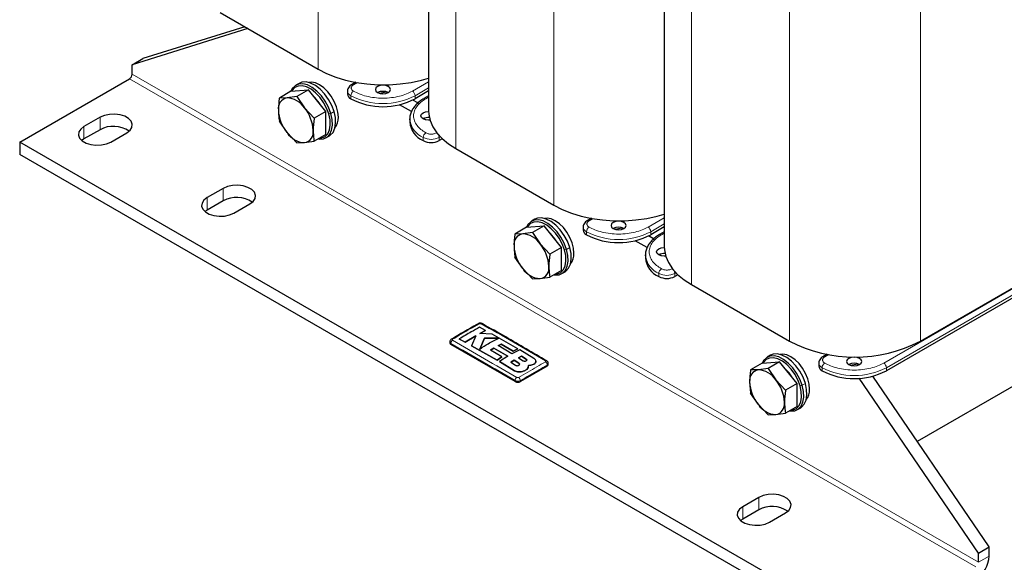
# Model space of a CAD drawing. Header units: millimetres. Extents: x 5 to 418, y 2 to 292.
# Tile 23 of 52: x 214 to 283, y 53 to 91. Entities that reach past the tile are written whole.
import ezdxf

# ---------------------------------------------------------------- set-up
doc = ezdxf.new("R2010")
doc.units = ezdxf.units.MM

msp = doc.modelspace()

# ---------------------------------------------------------------- linework, layer by layer
at = {"color": 7, "linetype": 'Continuous', "lineweight": 18}
for p, q in [((235.1078, 114.4311), (235.1078, 87.6485)), ((244.7999, 108.8359), (244.7999, 82.0534)), ((251.7013, 104.8519), (251.7013, 78.0693)), ((261.3933, 99.2568), (261.3933, 72.4742)), ((268.2947, 95.2727), (268.2947, 68.4901)), ((277.5154, 95.2727), (277.5154, 68.4901)), ((281.4092, 52.5791), (221.8236, 86.9771)), ((281.5977, 52.9057), (222.0122, 87.3037)), ((237.5968, 86.5382), (237.8762, 86.6994)), ((242.8902, 86.7638), (241.7452, 86.1027)), ((241.9338, 85.7761), (242.8902, 86.3283)), ((237.4083, 85.5584), (237.4083, 85.7761)), ((241.9338, 85.5584), (241.9338, 85.7761)), ((242.688, 85.5585), (242.8902, 85.6752)), ((236.2278, 84.6637), (236.0016, 84.5331)), ((219.7495, 84.2557), (219.7495, 83.3847)), ((235.8565, 84.4964), (236.0016, 84.5331)), ((218.6181, 83.6026), (218.6181, 82.7316)), ((242.4994, 82.6193), (242.4994, 82.8371)), ((243.4612, 83.1746), (243.4423, 83.1637)), ((243.7131, 82.8846), (243.6308, 82.8371)), ((243.6308, 82.6193), (243.6308, 82.8371)), ((228.4233, 79.2484), (228.4233, 78.3774)), ((227.2919, 78.5953), (227.2919, 77.7243)), ((254.1903, 76.959), (254.4696, 77.1202)), ((259.4837, 77.1846), (258.3386, 76.5236)), ((258.5272, 76.197), (259.4837, 76.7491)), ((254.0017, 75.9792), (254.0017, 76.197)), ((258.5272, 75.9792), (258.5272, 76.197)), ((259.2814, 75.9793), (259.4837, 76.096)), ((290.8278, 76.1208), (274.9321, 66.9444)), ((275.1206, 66.6178), (291.0164, 75.7942)), ((252.4499, 74.9172), (252.595, 74.9539)), ((252.8213, 75.0845), (252.595, 74.9539)), ((260.0546, 73.5954), (260.0357, 73.5845)), ((259.0929, 73.0401), (259.0929, 73.2579)), ((260.3065, 73.3054), (260.2243, 73.2579)), ((260.2243, 73.0401), (260.2243, 73.2579)), ((244.4511, 68.2541), (244.4511, 68.3221)), ((270.7837, 67.3798), (271.0631, 67.541)), ((249.2423, 66.9357), (249.2423, 66.9314)), ((249.7539, 67.2236), (249.7539, 67.2192)), ((251.2393, 66.7302), (251.2393, 66.7981)), ((270.5952, 66.4), (270.5952, 66.6178)), ((275.1206, 66.4), (275.1206, 66.6178)), ((248.944, 66.402), (248.944, 66.3976)), ((248.9765, 65.6416), (248.9765, 65.7095)), ((249.3537, 65.6416), (249.3537, 65.7095)), ((269.0434, 65.338), (269.1884, 65.3747)), ((269.4147, 65.5054), (269.1884, 65.3747)), ((266.1357, 57.4775), (266.1357, 56.6066)), ((265.0043, 56.8244), (265.0043, 55.9534)), ((281.5977, 52.9057), (282.352, 53.3411))]:
    msp.add_line(p, q, dxfattribs=at)
at = {"color": 7, "linetype": 'Continuous', "lineweight": 25}
for p, q in [((242.8902, 110.4741), (242.8902, 84.7149)), ((259.4837, 100.8949), (259.4837, 75.1357)), ((228.2065, 91.6326), (235.1078, 87.6485)), ((230.1588, 90.5055), (222.0122, 87.9569)), ((229.9347, 90.6349), (222.7665, 88.3923)), ((222.0122, 87.9569), (222.7665, 88.3923)), ((222.0122, 87.3037), (222.0122, 87.9569)), ((214.0926, 82.5141), (221.8236, 86.9771)), ((237.7565, 86.7205), (237.4635, 86.5514)), ((233.1939, 86.0861), (232.3767, 85.6143)), ((233.1939, 86.0861), (234.4196, 86.1957)), ((233.7678, 86.6485), (233.5416, 86.5178)), ((234.4196, 86.1957), (233.6023, 85.7239)), ((235.6452, 84.671), (234.4196, 86.1957)), ((237.174, 86.1027), (237.174, 85.885)), ((239.3955, 85.948), (239.919, 86.0487)), ((242.8902, 86.1106), (241.9338, 85.5584)), ((232.9205, 85.6293), (232.3767, 85.6143)), ((233.6023, 85.7239), (232.9205, 85.6293)), ((233.6023, 85.7239), (234.1462, 84.9217)), ((239.4947, 85.921), (239.4349, 85.9556)), ((242.1326, 85.269), (241.7775, 85.474)), ((242.8902, 85.7654), (242.5547, 85.5717)), ((234.1462, 84.9217), (234.828, 84.1992)), ((235.6452, 84.671), (234.828, 84.1992)), ((235.6452, 83.0367), (235.6452, 84.671)), ((241.6795, 84.6597), (240.8392, 85.1448)), ((219.7495, 84.2557), (218.6181, 83.6026)), ((232.9205, 83.1779), (232.3767, 83.98)), ((241.5622, 84.1433), (241.5622, 83.9256)), ((241.5645, 84.0727), (241.5622, 84.1433)), ((242.7003, 84.0705), (242.5387, 84.1638)), ((219.7495, 83.3847), (218.6181, 82.7316)), ((273.6781, 48.1161), (214.0926, 82.5141)), ((214.0926, 82.5141), (214.0926, 81.6431)), ((218.6181, 82.7316), (218.4615, 82.6228)), ((220.5037, 82.5141), (221.6351, 83.1672)), ((233.6023, 82.4554), (232.9205, 83.1779)), ((234.1462, 82.4703), (234.828, 82.5649)), ((235.6452, 83.0367), (234.828, 82.5649)), ((235.6747, 82.8227), (235.901, 82.9533)), ((243.8522, 82.7471), (243.6308, 82.6193)), ((233.6023, 82.4554), (234.1462, 82.4703)), ((244.7999, 82.0534), (251.7013, 78.0693)), ((273.6781, 47.2451), (214.0926, 81.6431)), ((228.4233, 79.2484), (227.2919, 78.5953)), ((228.4233, 78.3774), (227.2919, 77.7243)), ((227.2919, 77.7243), (227.1353, 77.6155)), ((229.1776, 77.5067), (230.3089, 78.1599)), ((250.3613, 77.0693), (250.135, 76.9387)), ((254.3499, 77.1413), (254.057, 76.9722)), ((249.7874, 76.5069), (248.9701, 76.0352)), ((249.7874, 76.5069), (251.013, 76.6165)), ((251.013, 76.6165), (250.1958, 76.1447)), ((252.2387, 75.0918), (251.013, 76.6165)), ((253.7674, 76.5235), (253.7674, 76.3058)), ((255.9889, 76.3688), (256.5125, 76.4695)), ((256.0881, 76.3418), (256.0283, 76.3764)), ((259.4837, 76.5314), (258.5272, 75.9792)), ((249.5139, 76.0501), (248.9701, 76.0352)), ((250.1958, 76.1447), (249.5139, 76.0501)), ((250.1958, 76.1447), (250.7396, 75.3426)), ((258.7261, 75.6898), (258.3709, 75.8948)), ((259.4837, 76.1862), (259.1481, 75.9925)), ((291.0164, 75.5764), (275.1206, 66.4)), ((250.7396, 75.3426), (251.4214, 74.62)), ((252.2387, 75.0918), (251.4214, 74.62)), ((252.2387, 73.4575), (252.2387, 75.0918)), ((258.273, 75.0805), (257.4327, 75.5656)), ((277.5154, 68.4901), (288.7159, 74.9561)), ((249.5139, 73.5987), (248.9701, 74.4009)), ((258.1556, 74.5641), (258.1556, 74.3464)), ((258.158, 74.4935), (258.1556, 74.5641)), ((259.2937, 74.4913), (259.1321, 74.5846)), ((250.1958, 72.8762), (249.5139, 73.5987)), ((250.1958, 72.8762), (250.7396, 72.8911)), ((250.7396, 72.8911), (251.4214, 72.9858)), ((252.2387, 73.4575), (251.4214, 72.9858)), ((252.2682, 73.2435), (252.4944, 73.3741)), ((260.4457, 73.1679), (260.2243, 73.0401)), ((261.3933, 72.4742), (268.2947, 68.4901)), ((246.8964, 69.2443), (246.4816, 69.4688)), ((245.046, 68.6409), (245.4605, 68.4173)), ((245.046, 68.6409), (245.046, 68.6365)), ((245.4605, 68.4173), (246.2108, 68.8729)), ((246.2108, 68.8686), (245.4605, 68.413)), ((246.2108, 68.8729), (245.917, 68.1682)), ((246.4942, 69.0312), (246.8964, 69.2443)), ((246.8964, 69.2399), (246.4942, 69.0269)), ((247.3683, 68.9858), (246.4942, 69.0312)), ((246.8145, 68.7), (246.4962, 67.9321)), ((246.4962, 67.9277), (246.8145, 68.6957)), ((247.8181, 68.6897), (246.8145, 68.7)), ((246.8145, 68.7), (246.8145, 68.6957)), ((246.8145, 68.6957), (247.8181, 68.6853)), ((246.8964, 69.2443), (246.8964, 69.2399)), ((249.178, 67.953), (247.3683, 68.9858)), ((244.373, 68.4306), (244.373, 68.363)), ((248.9765, 65.6416), (244.4511, 68.2541)), ((245.4605, 68.413), (245.046, 68.6365)), ((245.4605, 68.4173), (245.4605, 68.413)), ((245.917, 68.1682), (247.7086, 67.1475)), ((245.917, 68.1682), (245.917, 68.1638)), ((247.7086, 67.1431), (245.917, 68.1638)), ((247.2372, 67.8485), (247.4777, 67.9986)), ((247.4777, 67.9943), (247.2372, 67.8442)), ((247.4777, 67.9986), (248.4541, 67.4252)), ((247.4777, 67.9986), (247.4777, 67.9943)), ((248.4541, 67.4208), (247.4777, 67.9943)), ((247.7743, 68.1687), (247.9918, 68.2825)), ((247.9918, 68.2781), (247.7743, 68.1644)), ((248.751, 67.5952), (247.7743, 68.1687)), ((247.9918, 68.2825), (248.8374, 67.7889)), ((247.9918, 68.2825), (247.9918, 68.2781)), ((248.8374, 67.7845), (247.9918, 68.2781)), ((248.8374, 67.7889), (249.178, 67.953)), ((249.178, 67.9486), (248.8374, 67.7845)), ((249.178, 67.953), (249.178, 67.9486)), ((248.0487, 67.3753), (247.2372, 67.8485)), ((247.7086, 67.1475), (248.0487, 67.3753)), ((248.0487, 67.3709), (247.7086, 67.1431)), ((248.4541, 67.4252), (247.8735, 67.0498)), ((248.0487, 67.3753), (248.0487, 67.3709)), ((249.3091, 67.8754), (248.751, 67.5952)), ((248.8374, 67.7889), (248.8374, 67.7845)), ((249.4256, 67.4279), (249.2152, 67.3149)), ((249.2152, 67.3105), (249.4256, 67.4235)), ((249.2152, 67.3149), (249.5435, 67.1087)), ((250.3065, 67.274), (249.3091, 67.8754)), ((249.7539, 67.2236), (249.4256, 67.4279)), ((249.4256, 67.4279), (249.4256, 67.4235)), ((249.4256, 67.4235), (249.7539, 67.2192)), ((266.9547, 67.4901), (266.7284, 67.3595)), ((270.9434, 67.5621), (270.6504, 67.393)), ((247.7086, 67.1475), (247.7086, 67.1431)), ((247.8735, 67.0498), (248.944, 66.402)), ((247.8735, 67.0498), (247.8735, 67.0454)), ((248.944, 66.3976), (247.8735, 67.0454)), ((248.914, 67.1421), (248.6735, 66.995)), ((248.6735, 66.9906), (248.914, 67.1378)), ((248.6735, 66.995), (249.0018, 66.7904)), ((249.2423, 66.9357), (248.914, 67.1421)), ((248.914, 67.1421), (248.914, 67.1378)), ((248.914, 67.1378), (249.2423, 66.9314)), ((251.2393, 66.7302), (249.3537, 65.6416)), ((249.8878, 66.6345), (249.9133, 66.7803)), ((249.9074, 66.742), (249.8878, 66.6301)), ((249.8878, 66.6345), (249.8878, 66.6301)), ((249.916, 66.7415), (249.916, 66.7459)), ((250.3065, 66.8726), (250.3065, 66.8683)), ((250.4492, 67.066), (250.4492, 67.0704)), ((251.3174, 66.839), (251.3174, 66.9067)), ((266.3808, 66.9277), (265.5636, 66.456)), ((266.7892, 66.5656), (266.1074, 66.4709)), ((266.3808, 66.9277), (267.6064, 67.0373)), ((267.6064, 67.0373), (266.7892, 66.5656)), ((266.7892, 66.5656), (267.333, 65.7634)), ((268.8321, 65.5126), (267.6064, 67.0373)), ((270.3608, 66.9443), (270.3608, 66.7266)), ((272.5824, 66.7896), (273.1059, 66.8903)), ((249.4377, 66.3396), (249.4377, 66.3352)), ((266.1074, 66.4709), (265.5636, 66.456)), ((281.5977, 53.5589), (273.2081, 65.87)), ((282.352, 53.9943), (274.158, 66.0183)), ((267.333, 65.7634), (268.0149, 65.0409)), ((268.8321, 65.5126), (268.0149, 65.0409)), ((268.8321, 63.8783), (268.8321, 65.5126)), ((284.5393, 65.5982), (277.2945, 61.4158)), ((266.1074, 64.0195), (265.5636, 64.8217)), ((266.7892, 63.297), (266.1074, 64.0195)), ((268.8321, 63.8783), (268.0149, 63.4066)), ((268.8616, 63.6643), (269.0879, 63.7949)), ((266.7892, 63.297), (267.333, 63.3119)), ((267.333, 63.3119), (268.0149, 63.4066)), ((266.1357, 57.4775), (265.0043, 56.8244)), ((266.1357, 56.6066), (265.0043, 55.9534)), ((266.8899, 55.7359), (268.0213, 56.389)), ((265.0043, 55.9534), (264.8477, 55.8446)), ((281.5977, 53.5589), (282.352, 53.9943)), ((281.5977, 52.9057), (281.5977, 53.5589)), ((282.352, 53.3411), (282.352, 53.9943))]:
    msp.add_line(p, q, dxfattribs=at)
at = {"color": 7, "linetype": 'Continuous', "lineweight": 25, "flags": 128}
for points in [[(235.1078, 87.6485), (235.6972, 87.3471), (236.3451, 87.0889), (237.0423, 86.8777), (237.7784, 86.7165), (238.5429, 86.6078), (239.3245, 86.553), (240.1118, 86.553), (240.8934, 86.6078), (241.6579, 86.7165), (242.394, 86.8777), (242.8902, 87.0216)], [(236.2278, 84.6637), (236.0643, 85.0995), (235.8391, 85.5202), (235.5636, 85.9049), (235.2514, 86.2342), (234.9184, 86.4917), (234.5811, 86.6643), (234.2566, 86.7436), (233.961, 86.7254), (233.7678, 86.6485)], [(236.5315, 84.2566), (236.4984, 84.6149), (236.4007, 84.9934), (236.2435, 85.3732), (236.0345, 85.7352), (235.7842, 86.0613), (235.5052, 86.335), (235.2115, 86.5428), (234.9178, 86.6742), (234.6388, 86.7225), (234.458, 86.705)], [(236.0016, 84.5331), (235.8381, 84.9688), (235.6129, 85.3896), (235.3373, 85.7743), (235.0252, 86.1036), (234.6921, 86.361), (234.3549, 86.5337), (234.0303, 86.6129), (233.7347, 86.5948), (233.4829, 86.4801), (233.2876, 86.2746), (233.1905, 86.0842)], [(235.8565, 84.4964), (235.7011, 84.9104), (235.4872, 85.3101), (235.2254, 85.6755), (234.9289, 85.9884), (234.6125, 86.233), (234.2921, 86.397), (233.9838, 86.4723), (233.703, 86.455), (233.4638, 86.346), (233.2782, 86.1509), (233.2417, 86.0904)], [(240.0481, 86.4293), (239.8751, 86.496), (239.671, 86.5195), (239.4669, 86.496), (239.2939, 86.4293), (239.1783, 86.3294), (239.1377, 86.2116), (239.1783, 86.0938), (239.2939, 85.9939), (239.4669, 85.9271), (239.671, 85.9037), (239.8751, 85.9271), (240.0481, 85.9939), (240.1638, 86.0938), (240.2044, 86.2116), (240.1638, 86.3294), (240.0481, 86.4293)], [(235.901, 82.9533), (235.9596, 82.9911), (236.155, 83.1965), (236.2841, 83.4824), (236.3406, 83.8344), (236.3215, 84.2349), (236.2278, 84.6637)], [(242.9896, 84.0602), (242.8766, 84.0532), (242.6725, 84.0766), (242.4994, 84.1434), (242.3838, 84.2432), (242.3432, 84.3611), (242.3838, 84.4789), (242.4994, 84.5788), (242.6725, 84.6455), (242.8766, 84.669), (242.8907, 84.6688)], [(242.8902, 84.7149), (242.9021, 84.4876), (242.997, 84.0364), (243.1855, 83.5951), (243.4646, 83.1701), (243.8305, 82.7677), (244.2778, 82.3936), (244.7999, 82.0534)], [(221.6351, 83.1672), (221.8625, 83.3426), (221.9951, 83.5478), (222.0222, 83.7664), (221.9415, 83.9804), (221.7597, 84.1727), (221.4913, 84.3276), (221.1582, 84.4326), (220.7874, 84.4792), (220.4089, 84.4636), (220.0533, 84.387), (219.7495, 84.2557)], [(235.1236, 82.7356), (235.186, 82.7276), (235.4815, 82.7458), (235.7333, 82.8605), (235.9287, 83.0659), (236.0578, 83.3518), (236.1143, 83.7038), (236.0952, 84.1043), (236.0016, 84.5331)], [(235.1951, 82.7769), (235.3624, 82.7985), (235.6016, 82.9074), (235.7872, 83.1026), (235.9099, 83.3742), (235.9636, 83.7086), (235.9454, 84.089), (235.8565, 84.4964)], [(218.6181, 83.6026), (218.3907, 83.4272), (218.258, 83.2219), (218.231, 83.0034), (218.3116, 82.7893), (218.4935, 82.5971), (218.7619, 82.4421), (219.0949, 82.3371), (219.4658, 82.2906), (219.8443, 82.3062), (220.1999, 82.3828), (220.5037, 82.5141)], [(230.3089, 78.1599), (230.5364, 78.3353), (230.669, 78.5405), (230.6961, 78.7591), (230.6154, 78.9731), (230.4335, 79.1654), (230.1652, 79.3203), (229.8321, 79.4253), (229.4612, 79.4719), (229.0827, 79.4563), (228.7271, 79.3797), (228.4233, 79.2484)], [(227.2919, 78.5953), (227.0645, 78.4199), (226.9319, 78.2146), (226.9048, 77.9961), (226.9855, 77.782), (227.1674, 77.5897), (227.4357, 77.4348), (227.7688, 77.3298), (228.1396, 77.2833), (228.5182, 77.2989), (228.8737, 77.3755), (229.1776, 77.5067)], [(251.7013, 78.0693), (252.2906, 77.7679), (252.9386, 77.5097), (253.6357, 77.2985), (254.3719, 77.1373), (255.1363, 77.0286), (255.9179, 76.9738), (256.7053, 76.9738), (257.4869, 77.0286), (258.2513, 77.1373), (258.9875, 77.2985), (259.4837, 77.4424)], [(252.595, 74.9539), (252.4315, 75.3896), (252.2063, 75.8104), (251.9307, 76.1951), (251.6186, 76.5244), (251.2856, 76.7819), (250.9483, 76.9545), (250.6237, 77.0337), (250.3282, 77.0156), (250.0764, 76.9009), (249.881, 76.6954), (249.784, 76.505)], [(252.8213, 75.0845), (252.6578, 75.5203), (252.4326, 75.941), (252.157, 76.3257), (251.8449, 76.655), (251.5118, 76.9125), (251.1746, 77.0851), (250.85, 77.1644), (250.5544, 77.1462), (250.3613, 77.0693)], [(253.1249, 74.6774), (253.0918, 75.0357), (252.9942, 75.4142), (252.8369, 75.794), (252.6279, 76.156), (252.3777, 76.4821), (252.0987, 76.7559), (251.805, 76.9636), (251.5113, 77.095), (251.2323, 77.1433), (251.0515, 77.1258)], [(252.4499, 74.9172), (252.2946, 75.3312), (252.0806, 75.7309), (251.8189, 76.0963), (251.5223, 76.4092), (251.2059, 76.6538), (250.8855, 76.8178), (250.5772, 76.8931), (250.2964, 76.8758), (250.0572, 76.7668), (249.8716, 76.5717), (249.8351, 76.5112)], [(256.6416, 76.8501), (256.4686, 76.9169), (256.2645, 76.9403), (256.0604, 76.9169), (255.8873, 76.8501), (255.7717, 76.7502), (255.7311, 76.6324), (255.7717, 76.5146), (255.8873, 76.4147), (256.0604, 76.348), (256.2645, 76.3245), (256.4686, 76.348), (256.6416, 76.4147), (256.7572, 76.5146), (256.7978, 76.6324), (256.7572, 76.7502), (256.6416, 76.8501)], [(251.7171, 73.1564), (251.7794, 73.1484), (252.075, 73.1666), (252.3268, 73.2813), (252.5221, 73.4867), (252.6513, 73.7726), (252.7077, 74.1246), (252.6887, 74.5251), (252.595, 74.9539)], [(251.7885, 73.1977), (251.9559, 73.2193), (252.1951, 73.3282), (252.3807, 73.5234), (252.5034, 73.795), (252.557, 74.1294), (252.5389, 74.5098), (252.4499, 74.9172)], [(252.4944, 73.3741), (252.553, 73.4119), (252.7484, 73.6174), (252.8775, 73.9032), (252.934, 74.2552), (252.9149, 74.6557), (252.8213, 75.0845)], [(259.5831, 74.481), (259.47, 74.474), (259.2659, 74.4974), (259.0929, 74.5642), (258.9773, 74.6641), (258.9367, 74.7819), (258.9773, 74.8997), (259.0929, 74.9996), (259.2659, 75.0663), (259.47, 75.0898), (259.4842, 75.0897)], [(259.4837, 75.1357), (259.4956, 74.9085), (259.5905, 74.4572), (259.7789, 74.0159), (260.0581, 73.591), (260.424, 73.1885), (260.8712, 72.8144), (261.3933, 72.4742)], [(269.1884, 65.3747), (269.0249, 65.8105), (268.7997, 66.2312), (268.5242, 66.6159), (268.212, 66.9452), (267.879, 67.2027), (267.5417, 67.3753), (267.2172, 67.4546), (266.9216, 67.4364), (266.6698, 67.3217), (266.4745, 67.1162), (266.3774, 66.9258)], [(269.0434, 65.338), (268.888, 65.752), (268.6741, 66.1517), (268.4123, 66.5171), (268.1158, 66.83), (267.7994, 67.0746), (267.479, 67.2386), (267.1707, 67.3139), (266.8898, 67.2966), (266.6507, 67.1877), (266.4651, 66.9925), (266.4286, 66.932)], [(269.4147, 65.5054), (269.2512, 65.9411), (269.026, 66.3618), (268.7505, 66.7465), (268.4383, 67.0758), (268.1053, 67.3333), (267.768, 67.506), (267.4435, 67.5852), (267.1479, 67.567), (266.9547, 67.4901)], [(269.7183, 65.0982), (269.6852, 65.4565), (269.5876, 65.835), (269.4304, 66.2148), (269.2214, 66.5768), (268.9711, 66.9029), (268.6921, 67.1767), (268.3984, 67.3844), (268.1047, 67.5158), (267.8257, 67.5641), (267.6449, 67.5467)], [(273.235, 67.2709), (273.062, 67.3377), (272.8579, 67.3611), (272.6538, 67.3377), (272.4808, 67.2709), (272.3652, 67.171), (272.3246, 67.0532), (272.3652, 66.9354), (272.4808, 66.8355), (272.6538, 66.7688), (272.8579, 66.7453), (273.062, 66.7688), (273.235, 66.8355), (273.3506, 66.9354), (273.3912, 67.0532), (273.3506, 67.171), (273.235, 67.2709)], [(268.3105, 63.5772), (268.3728, 63.5692), (268.6684, 63.5874), (268.9202, 63.7021), (269.1156, 63.9075), (269.2447, 64.1934), (269.3012, 64.5454), (269.2821, 64.9459), (269.1884, 65.3747)], [(268.382, 63.6185), (268.5493, 63.6401), (268.7885, 63.7491), (268.9741, 63.9442), (269.0968, 64.2158), (269.1504, 64.5502), (269.1323, 64.9306), (269.0434, 65.338)], [(269.0879, 63.7949), (269.1465, 63.8327), (269.3418, 64.0382), (269.471, 64.3241), (269.5274, 64.6761), (269.5084, 65.0765), (269.4147, 65.5054)], [(268.0213, 56.389), (268.2487, 56.5644), (268.3813, 56.7696), (268.4084, 56.9882), (268.3277, 57.2023), (268.1459, 57.3945), (267.8775, 57.5495), (267.5444, 57.6545), (267.1736, 57.701), (266.7951, 57.6854), (266.4395, 57.6088), (266.1357, 57.4775)], [(265.0043, 56.8244), (264.7769, 56.649), (264.6442, 56.4438), (264.6172, 56.2252), (264.6978, 56.0111), (264.8797, 55.8189), (265.1481, 55.6639), (265.4812, 55.559), (265.852, 55.5124), (266.2305, 55.528), (266.5861, 55.6046), (266.8899, 55.7359)]]:
    msp.add_lwpolyline(points, dxfattribs=at)
at = {"color": 7, "linetype": 'Continuous', "lineweight": 25}
for centre, radius, start, end in [((221.6028, 87.3223), 0.4098, 302.605478, 357.394522), ((239.671, 85.2659), 0.8198, 62.615753, 117.384247), ((233.06, 84.8799), 0.7623, 100.546778, 189.251879), ((232.8259, 84.05), 1.5821, 33.434915, 86.570462), ((233.1572, 83.8525), 2.4733, 31.264308, 46.324836), ((237.5743, 85.9249), 0.4024, 185.694799, 245.625342), ((239.671, 89.9015), 4.8972, 242.480539, 297.519461), ((234.9653, 84.8799), 2.6605, 182.639287, 219.772072), ((232.1013, 83.2197), 2.6605, 2.639287, 39.772072), ((235.4824, 84.1895), 1.0512, 320.63643, 3.663665), ((243.1231, 84.0562), 1.5663, 184.782266, 246.537875), ((242.8737, 83.4166), 0.8174, 85.045342, 117.24678), ((220.6823, 81.674), 1.9486, 55.297885, 118.60389), ((234.0066, 83.2197), 0.7623, 280.546778, 9.251879), ((234.2408, 84.0496), 1.5821, 213.434915, 266.570462), ((243.0651, 83.7111), 1.2296, 242.609672, 297.390328), ((229.3562, 76.6667), 1.9486, 55.297885, 118.60389), ((254.1678, 76.3457), 0.4024, 185.694799, 245.625342), ((256.2645, 75.6867), 0.8198, 62.615753, 117.384247), ((249.6535, 75.3007), 0.7623, 100.546778, 189.251879), ((249.4193, 74.4708), 1.5821, 33.434915, 86.570462), ((249.7506, 74.2733), 2.4733, 31.264308, 46.324836), ((256.2645, 80.3223), 4.8972, 242.480539, 297.519461), ((251.5588, 75.3007), 2.6605, 182.639287, 219.772072), ((248.6948, 73.6405), 2.6605, 2.639287, 39.772072), ((252.0758, 74.6103), 1.0512, 320.63643, 3.663665), ((259.7165, 74.477), 1.5663, 184.782266, 246.537875), ((259.4672, 73.8374), 0.8174, 85.045342, 117.24678), ((250.8342, 74.4704), 1.5821, 213.434915, 266.570462), ((250.6001, 73.6405), 0.7623, 280.546778, 9.251879), ((259.6586, 74.1319), 1.2296, 242.609672, 297.390328), ((246.4154, 69.6301), 0.0929, 55.563162, 114.467155), ((244.5064, 68.3763), 0.1341, 185.694799, 245.625342), ((244.5267, 68.5408), 0.092, 55.218192, 114.711293), ((272.905, 77.3557), 9.9927, 242.524312, 297.475688), ((251.1632, 67.0199), 0.0892, 62.680133, 125.641759), ((251.1839, 66.8523), 0.1341, 294.374658, 354.305201), ((270.7612, 66.7665), 0.4024, 185.694799, 245.625342), ((272.8579, 66.1076), 0.8198, 62.615753, 117.384247), ((266.2469, 65.7215), 0.7623, 100.546778, 189.251879), ((266.0127, 64.8916), 1.5821, 33.434915, 86.570462), ((266.3441, 64.6941), 2.4733, 31.264308, 46.324836), ((272.8579, 70.7431), 4.8972, 242.480539, 297.519461), ((249.1651, 66.0055), 0.4099, 242.609672, 297.390328), ((268.1522, 65.7215), 2.6605, 182.639287, 219.772072), ((265.2882, 64.0614), 2.6605, 2.639287, 39.772072), ((268.6693, 65.0311), 1.0512, 320.63643, 3.663665), ((267.4277, 64.8912), 1.5821, 213.434915, 266.570462), ((267.1935, 64.0613), 0.7623, 280.546778, 9.251879), ((267.0685, 54.8958), 1.9486, 55.297885, 118.60389), ((280.305, 53.4343), 2.0491, 302.605478, 357.394522)]:
    msp.add_arc(centre, radius, start, end, dxfattribs=at)
at = {"color": 7, "linetype": 'Continuous', "lineweight": 18}
for centre, radius, start, end in [((237.5658, 86.1361), 0.3929, 184.315555, 246.367205), ((237.8177, 85.7575), 0.4098, 122.605478, 177.394522), ((237.5187, 86.4291), 0.1342, 54.387384, 114.250184), ((241.5244, 85.7575), 0.4098, 2.605478, 57.394522), ((239.671, 90.1192), 4.8972, 242.480539, 297.519461), ((242.6096, 85.4487), 0.1349, 54.470214, 113.305795), ((243.1414, 84.2943), 1.5924, 188.002302, 246.224453), ((242.9088, 82.8184), 0.4098, 122.605478, 177.394522), ((243.0651, 83.9288), 1.2296, 242.609672, 297.390328), ((243.2214, 82.8184), 0.4098, 2.605478, 57.394522), ((254.1122, 76.8499), 0.1342, 54.387384, 114.250184), ((254.1592, 76.5569), 0.3929, 184.315555, 246.367205), ((254.4111, 76.1783), 0.4098, 122.605478, 177.394522), ((258.1178, 76.1783), 0.4098, 2.605478, 57.394522), ((256.2645, 80.54), 4.8972, 242.480539, 297.519461), ((259.2031, 75.8695), 0.1349, 54.470214, 113.305795), ((259.7349, 74.7151), 1.5924, 188.002302, 246.224453), ((259.5023, 73.2393), 0.4098, 122.605478, 177.394522), ((259.8149, 73.2393), 0.4098, 2.605478, 57.394522), ((259.6586, 74.3497), 1.2296, 242.609672, 297.390328), ((246.6349, 69.6306), 0.0924, 64.386978, 124.524971), ((244.7355, 68.3124), 0.2846, 123.322552, 178.058611), ((270.7056, 67.2707), 0.1342, 54.387384, 114.250184), ((250.9547, 66.7883), 0.2847, 1.961622, 56.680543), ((270.7527, 66.9777), 0.3929, 184.315555, 246.367205), ((271.0045, 66.5991), 0.4098, 122.605478, 177.394522), ((272.8579, 70.9608), 4.8972, 242.480539, 297.519461), ((274.7112, 66.5991), 0.4098, 2.605478, 57.394522), ((249.2667, 65.6925), 0.2907, 123.127827, 176.6323), ((249.0636, 65.6926), 0.2906, 3.347507, 56.869306)]:
    msp.add_arc(centre, radius, start, end, dxfattribs=at)
at = {"color": 7, "linetype": 'Continuous', "lineweight": 25}
for points, knots in [([(237.4639, 86.5509), (237.4215, 86.5234), (237.3323, 86.4656), (237.2341, 86.3412), (237.1746, 86.2138), (237.1811, 86.1327), (237.1831, 86.1077)], [0, 0, 0, 0, 0.2656663, 0.5586906, 0.8640047, 1, 1, 1, 1]), ([(232.3767, 85.6143), (232.3754, 85.6051), (232.3331, 85.3114), (232.3202, 85.0299), (232.3077, 84.7574)], [0, 0, 0, 0, 0.031485, 1, 1, 1, 1]), ([(242.559, 85.5687), (242.5105, 85.5418), (242.3609, 85.4588), (242.1476, 85.2928), (241.9231, 85.0725), (241.745, 84.8258), (241.6213, 84.5546), (241.557, 84.295), (241.5691, 84.1286), (241.574, 84.0612)], [0, 0, 0, 0, 0.0749893, 0.2314448, 0.3900823, 0.5510067, 0.7150558, 0.8845168, 1, 1, 1, 1]), ([(232.3077, 84.7574), (232.3154, 84.5549), (232.3257, 84.2867), (232.3666, 84.0405), (232.3767, 83.98)], [0, 0, 0, 0, 0.7546767, 1, 1, 1, 1]), ([(234.828, 84.1992), (234.8267, 84.19), (234.7844, 83.8963), (234.7715, 83.6148), (234.759, 83.3422)], [0, 0, 0, 0, 0.031485, 1, 1, 1, 1]), ([(234.759, 83.3422), (234.7667, 83.1398), (234.777, 82.8716), (234.8179, 82.6254), (234.828, 82.5649)], [0, 0, 0, 0, 0.7546767, 1, 1, 1, 1]), ([(254.0574, 76.9717), (254.0149, 76.9443), (253.9257, 76.8865), (253.8275, 76.762), (253.7681, 76.6347), (253.7746, 76.5535), (253.7766, 76.5285)], [0, 0, 0, 0, 0.2656663, 0.5586906, 0.8640047, 1, 1, 1, 1]), ([(248.9701, 76.0352), (248.9688, 76.0259), (248.9265, 75.7322), (248.9136, 75.4507), (248.9011, 75.1782)], [0, 0, 0, 0, 0.031485, 1, 1, 1, 1]), ([(259.1525, 75.9895), (259.104, 75.9626), (258.9543, 75.8796), (258.741, 75.7136), (258.5166, 75.4933), (258.3384, 75.2466), (258.2147, 74.9754), (258.1504, 74.7158), (258.1626, 74.5494), (258.1675, 74.482)], [0, 0, 0, 0, 0.0749893, 0.2314448, 0.3900823, 0.5510067, 0.7150558, 0.8845168, 1, 1, 1, 1]), ([(248.9011, 75.1782), (248.9089, 74.9757), (248.9191, 74.7075), (248.9601, 74.4613), (248.9701, 74.4009)], [0, 0, 0, 0, 0.7546767, 1, 1, 1, 1]), ([(251.4214, 74.62), (251.4201, 74.6108), (251.3778, 74.3171), (251.3649, 74.0356), (251.3524, 73.7631)], [0, 0, 0, 0, 0.031485, 1, 1, 1, 1]), ([(251.3524, 73.7631), (251.3602, 73.5606), (251.3704, 73.2924), (251.4114, 73.0462), (251.4214, 72.9858)], [0, 0, 0, 0, 0.7546767, 1, 1, 1, 1]), ([(246.377, 69.7145), (246.3495, 69.6991), (245.7201, 69.3455), (245.0904, 68.9753), (244.4882, 68.6212)], [0, 0, 0, 0, 0.0437347, 1, 1, 1, 1]), ([(246.4816, 69.4688), (246.2853, 69.3605), (245.8068, 69.0965), (245.3282, 68.8099), (245.046, 68.6409)], [0, 0, 0, 0, 0.4103295, 1, 1, 1, 1]), ([(246.6725, 69.7134), (246.67, 69.7154), (246.6477, 69.7335), (246.5859, 69.7485), (246.4914, 69.7554), (246.4157, 69.7391), (246.3817, 69.7163), (246.3777, 69.7136)], [0, 0, 0, 0, 0.0314747, 0.2834631, 0.5952218, 0.9527506, 1, 1, 1, 1]), ([(251.2022, 67.0964), (250.2401, 67.6637), (248.7305, 68.5538), (247.221, 69.4038), (246.6735, 69.7121)], [0, 0, 0, 0, 0.637324, 1, 1, 1, 1]), ([(246.4962, 67.9321), (246.6925, 68.0617), (247.1331, 68.3527), (247.5737, 68.5695), (247.8181, 68.6897)], [0, 0, 0, 0, 0.44547751, 1, 1, 1, 1]), ([(244.4888, 68.6232), (244.4858, 68.6219), (244.4574, 68.6096), (244.4173, 68.5665), (244.3783, 68.5004), (244.3761, 68.4523), (244.3751, 68.4308)], [0, 0, 0, 0, 0.0428539, 0.3934316, 0.7296541, 1, 1, 1, 1]), ([(250.3065, 66.8726), (250.3414, 66.8966), (250.4112, 66.9446), (250.4551, 67.0386), (250.4457, 67.1348), (250.3901, 67.2162), (250.3303, 67.2575), (250.3065, 67.274)], [0, 0, 0, 0, 0.21459, 0.4291787, 0.6437975, 0.8584406, 1, 1, 1, 1]), ([(270.6508, 67.3925), (270.6084, 67.3651), (270.5192, 67.3073), (270.421, 67.1828), (270.3615, 67.0555), (270.368, 66.9743), (270.37, 66.9493)], [0, 0, 0, 0, 0.2656663, 0.5586906, 0.8640047, 1, 1, 1, 1]), ([(249.0018, 66.7904), (249.0167, 66.7827), (249.0464, 66.7674), (249.1031, 66.7575), (249.1609, 66.7588), (249.2146, 66.772), (249.2578, 66.7953), (249.2858, 66.8262), (249.2953, 66.8613), (249.2852, 66.8966), (249.2635, 66.9214), (249.2464, 66.9329), (249.2423, 66.9357)], [0, 0, 0, 0, 0.1073587, 0.214721, 0.322003, 0.4292233, 0.5364373, 0.6436973, 0.7510459, 0.8585026, 0.9660513, 1, 1, 1, 1]), ([(249.2423, 66.9314), (249.2542, 66.922), (249.2781, 66.9033), (249.2929, 66.8759), (249.2905, 66.8604), (249.2899, 66.8567)], [0, 0, 0, 0, 0.4302445, 0.8604885, 1, 1, 1, 1]), ([(249.4377, 66.3396), (249.5097, 66.3591), (249.6537, 66.3983), (249.813, 66.5047), (249.8634, 66.5922), (249.8878, 66.6345)], [0, 0, 0, 0, 0.3407821, 0.6815687, 1, 1, 1, 1]), ([(249.8878, 66.6301), (249.8612, 66.5849), (249.808, 66.4945), (249.6445, 66.3905), (249.5051, 66.3532), (249.4377, 66.3352)], [0, 0, 0, 0, 0.3408172, 0.6816417, 1, 1, 1, 1]), ([(249.5435, 67.1087), (249.5565, 67.1019), (249.5826, 67.0882), (249.6323, 67.0783), (249.683, 67.078), (249.73, 67.0878), (249.7678, 67.1064), (249.7922, 67.1317), (249.8004, 67.1608), (249.7914, 67.1904), (249.7724, 67.2113), (249.7575, 67.2212), (249.7539, 67.2236)], [0, 0, 0, 0, 0.107578, 0.2151551, 0.3227414, 0.4302646, 0.5376806, 0.6449866, 0.752213, 0.8594107, 0.9666405, 1, 1, 1, 1]), ([(249.7539, 67.2192), (249.7644, 67.2112), (249.7853, 67.1951), (249.7982, 67.172), (249.7962, 67.1592), (249.7957, 67.156)], [0, 0, 0, 0, 0.4296303, 0.8592749, 1, 1, 1, 1]), ([(249.9133, 66.7803), (249.9714, 66.7815), (250.0877, 66.7839), (250.2215, 66.8236), (250.2842, 66.8598), (250.3065, 66.8726)], [0, 0, 0, 0, 0.3919653, 0.7839447, 1, 1, 1, 1]), ([(250.3065, 66.8683), (250.2641, 66.8459), (250.1792, 66.8011), (250.0352, 66.7753), (249.9454, 66.7757), (249.9133, 66.7759)], [0, 0, 0, 0, 0.3915997, 0.7831923, 1, 1, 1, 1]), ([(250.4431, 67.0662), (250.4431, 67.0448), (250.4429, 66.9915), (250.3894, 66.922), (250.3301, 66.8835), (250.3065, 66.8683)], [0, 0, 0, 0, 0.28823952, 0.71724855, 1, 1, 1, 1]), ([(251.3156, 66.9064), (251.3162, 66.9101), (251.3209, 66.9402), (251.302, 66.9948), (251.2619, 67.056), (251.225, 67.0888), (251.203, 67.0997), (251.2021, 67.1001)], [0, 0, 0, 0, 0.0473154, 0.3874634, 0.6881179, 0.9868842, 1, 1, 1, 1]), ([(248.944, 66.402), (248.9834, 66.3821), (249.0622, 66.3424), (249.2125, 66.3175), (249.3417, 66.3197), (249.4135, 66.3346), (249.4377, 66.3396)], [0, 0, 0, 0, 0.2851253, 0.5702516, 0.8553553, 1, 1, 1, 1]), ([(249.4377, 66.3352), (249.3889, 66.3267), (249.2914, 66.3095), (249.1372, 66.3225), (249.0197, 66.3557), (248.9631, 66.387), (248.944, 66.3976)], [0, 0, 0, 0, 0.285052, 0.570102, 0.8551915, 1, 1, 1, 1]), ([(265.5636, 66.456), (265.5622, 66.4467), (265.52, 66.153), (265.5071, 65.8716), (265.4946, 65.599)], [0, 0, 0, 0, 0.03148504, 1, 1, 1, 1]), ([(265.4946, 65.599), (265.5023, 65.3966), (265.5125, 65.1283), (265.5535, 64.8821), (265.5636, 64.8217)], [0, 0, 0, 0, 0.7546767, 1, 1, 1, 1]), ([(268.0149, 65.0409), (268.0135, 65.0316), (267.9713, 64.7379), (267.9584, 64.4564), (267.9459, 64.1839)], [0, 0, 0, 0, 0.031485, 1, 1, 1, 1]), ([(267.9459, 64.1839), (267.9536, 63.9814), (267.9638, 63.7132), (268.0048, 63.467), (268.0149, 63.4066)], [0, 0, 0, 0, 0.7546767, 1, 1, 1, 1])]:
    msp.add_open_spline(points, degree=3, knots=knots, dxfattribs=at)
at = {"color": 7, "linetype": 'Continuous', "lineweight": 18}
for points, knots in [([(237.5968, 86.1027), (237.5545, 86.133), (237.4891, 86.1798), (237.4481, 86.2577), (237.4369, 86.3204), (237.4481, 86.3832), (237.4891, 86.4611), (237.5545, 86.5079), (237.5968, 86.5382)], [0, 0, 0, 0, 0.23944295, 0.36963586, 0.49999992, 0.63019291, 0.76055705, 1, 1, 1, 1]), ([(241.7452, 86.1027), (241.612, 86.0336), (241.3375, 85.8912), (240.8355, 85.7346), (240.2724, 85.6305), (239.671, 85.5948), (239.0696, 85.6305), (238.5065, 85.7346), (238.0045, 85.8912), (237.7301, 86.0336), (237.5968, 86.1027)], [0, 0, 0, 0, 0.116516, 0.2400113, 0.3686408, 0.5, 0.6313592, 0.7599887, 0.883484, 1, 1, 1, 1]), ([(242.688, 83.1637), (242.5682, 83.2406), (242.3215, 83.399), (242.0503, 83.6888), (241.8699, 84.0139), (241.8081, 84.3611), (241.8699, 84.7083), (242.0503, 85.0333), (242.3215, 85.3231), (242.5682, 85.4816), (242.688, 85.5585)], [0, 0, 0, 0, 0.116516, 0.2400113, 0.3686408, 0.5, 0.6313592, 0.7599887, 0.883484, 1, 1, 1, 1]), ([(243.4423, 83.1637), (243.3898, 83.1392), (243.3087, 83.1015), (243.1739, 83.0778), (243.0652, 83.0713), (242.9564, 83.0778), (242.8216, 83.1014), (242.7405, 83.1392), (242.688, 83.1637)], [0, 0, 0, 0, 0.2394429, 0.3696359, 0.4999999, 0.6301929, 0.7605571, 1, 1, 1, 1]), ([(254.1903, 76.5236), (254.1479, 76.5539), (254.0825, 76.6006), (254.0416, 76.6785), (254.0303, 76.7412), (254.0416, 76.804), (254.0825, 76.8819), (254.1479, 76.9287), (254.1903, 76.959)], [0, 0, 0, 0, 0.2394429, 0.3696359, 0.4999999, 0.6301929, 0.7605571, 1, 1, 1, 1]), ([(258.3386, 76.5236), (258.2054, 76.4544), (257.9309, 76.312), (257.429, 76.1554), (256.8659, 76.0513), (256.2645, 76.0156), (255.663, 76.0513), (255.0999, 76.1554), (254.598, 76.312), (254.3235, 76.4544), (254.1903, 76.5236)], [0, 0, 0, 0, 0.116516, 0.2400113, 0.3686408, 0.5, 0.6313592, 0.7599887, 0.883484, 1, 1, 1, 1]), ([(259.2814, 73.5845), (259.1617, 73.6614), (258.9149, 73.8198), (258.6438, 74.1096), (258.4634, 74.4347), (258.4015, 74.7819), (258.4634, 75.1291), (258.6438, 75.4541), (258.9149, 75.7439), (259.1617, 75.9024), (259.2814, 75.9793)], [0, 0, 0, 0, 0.116516, 0.2400113, 0.3686408, 0.5, 0.6313592, 0.7599887, 0.883484, 1, 1, 1, 1]), ([(260.0357, 73.5845), (259.9832, 73.56), (259.9022, 73.5223), (259.7673, 73.4986), (259.6586, 73.4921), (259.5499, 73.4986), (259.415, 73.5223), (259.3339, 73.56), (259.2814, 73.5845)], [0, 0, 0, 0, 0.2394429, 0.3696359, 0.4999999, 0.6301929, 0.7605571, 1, 1, 1, 1]), ([(246.4679, 69.7067), (246.2514, 69.5866), (245.8183, 69.3463), (245.1889, 68.9825), (244.778, 68.7357), (244.5792, 68.6164)], [0, 0, 0, 0, 0.3404987, 0.6810489, 1, 1, 1, 1]), ([(246.5825, 69.7067), (246.578, 69.7089), (246.5666, 69.7144), (246.5436, 69.7195), (246.5162, 69.7203), (246.4892, 69.7163), (246.475, 69.7099), (246.4679, 69.7067)], [0, 0, 0, 0, 0.140567, 0.3553278, 0.5708439, 0.7860438, 1, 1, 1, 1]), ([(251.1112, 67.0924), (250.364, 67.5403), (248.8697, 68.4361), (247.3449, 69.2832), (246.5825, 69.7067)], [0, 0, 0, 0, 0.500039, 1, 1, 1, 1]), ([(244.4511, 68.3221), (244.4323, 68.3354), (244.3949, 68.3621), (244.3717, 68.4021), (244.3754, 68.425), (244.3763, 68.4307)], [0, 0, 0, 0, 0.4290253, 0.8580652, 1, 1, 1, 1]), ([(248.9765, 65.7095), (248.2224, 66.1533), (246.7139, 67.041), (245.2054, 67.895), (244.4511, 68.3221)], [0, 0, 0, 0, 0.499961, 1, 1, 1, 1]), ([(244.5792, 68.6164), (244.5753, 68.6137), (244.5656, 68.607), (244.5566, 68.5936), (244.555, 68.5778), (244.5621, 68.5623), (244.5735, 68.5543), (244.5792, 68.5502)], [0, 0, 0, 0, 0.1406569, 0.3555038, 0.5710329, 0.7861716, 1, 1, 1, 1]), ([(244.5792, 68.5502), (245.3264, 68.1178), (246.8206, 67.253), (248.3455, 66.3749), (249.1079, 65.9359)], [0, 0, 0, 0, 0.5000392, 1, 1, 1, 1]), ([(270.7837, 66.9444), (270.7414, 66.9747), (270.676, 67.0214), (270.635, 67.0993), (270.6237, 67.162), (270.635, 67.2248), (270.6759, 67.3027), (270.7414, 67.3495), (270.7837, 67.3798)], [0, 0, 0, 0, 0.2394429, 0.3696359, 0.4999999, 0.6301929, 0.7605571, 1, 1, 1, 1]), ([(249.2224, 65.9359), (249.4389, 66.0608), (249.872, 66.3105), (250.5014, 66.6739), (250.9124, 66.9114), (251.1111, 67.0262)], [0, 0, 0, 0, 0.3404988, 0.6810495, 1, 1, 1, 1]), ([(251.2393, 66.7981), (251.0388, 66.6847), (250.6243, 66.4502), (249.9957, 66.0876), (249.5677, 65.8355), (249.3537, 65.7095)], [0, 0, 0, 0, 0.3189779, 0.6594763, 1, 1, 1, 1]), ([(251.1111, 67.0262), (251.115, 67.0288), (251.1248, 67.0352), (251.1337, 67.0484), (251.1353, 67.0642), (251.1282, 67.0799), (251.1169, 67.0882), (251.1112, 67.0924)], [0, 0, 0, 0, 0.1406564, 0.3555028, 0.5710316, 0.7861708, 1, 1, 1, 1]), ([(251.314, 66.9066), (251.314, 66.895), (251.3139, 66.8661), (251.2846, 66.828), (251.2522, 66.8066), (251.2393, 66.7981)], [0, 0, 0, 0, 0.2875097, 0.7171757, 1, 1, 1, 1]), ([(274.9321, 66.9444), (274.7988, 66.8752), (274.5244, 66.7328), (274.0224, 66.5762), (273.4593, 66.4721), (272.8579, 66.4364), (272.2565, 66.4721), (271.6934, 66.5762), (271.1914, 66.7328), (270.917, 66.8752), (270.7837, 66.9444)], [0, 0, 0, 0, 0.116516, 0.2400113, 0.3686408, 0.5, 0.6313592, 0.7599887, 0.883484, 1, 1, 1, 1]), ([(249.1079, 65.9359), (249.1124, 65.9336), (249.1238, 65.9278), (249.1467, 65.9226), (249.1741, 65.9217), (249.2011, 65.9258), (249.2153, 65.9326), (249.2224, 65.9359)], [0, 0, 0, 0, 0.1405668, 0.3553275, 0.5708435, 0.7860436, 1, 1, 1, 1]), ([(249.3537, 65.7095), (249.3304, 65.6984), (249.2838, 65.6762), (249.1948, 65.6623), (249.1043, 65.6653), (249.0287, 65.683), (248.9914, 65.702), (248.9765, 65.7095)], [0, 0, 0, 0, 0.2146728, 0.4293525, 0.6440267, 0.8586958, 1, 1, 1, 1])]:
    msp.add_open_spline(points, degree=3, knots=knots, dxfattribs=at)

doc.saveas('drawing.dxf')
